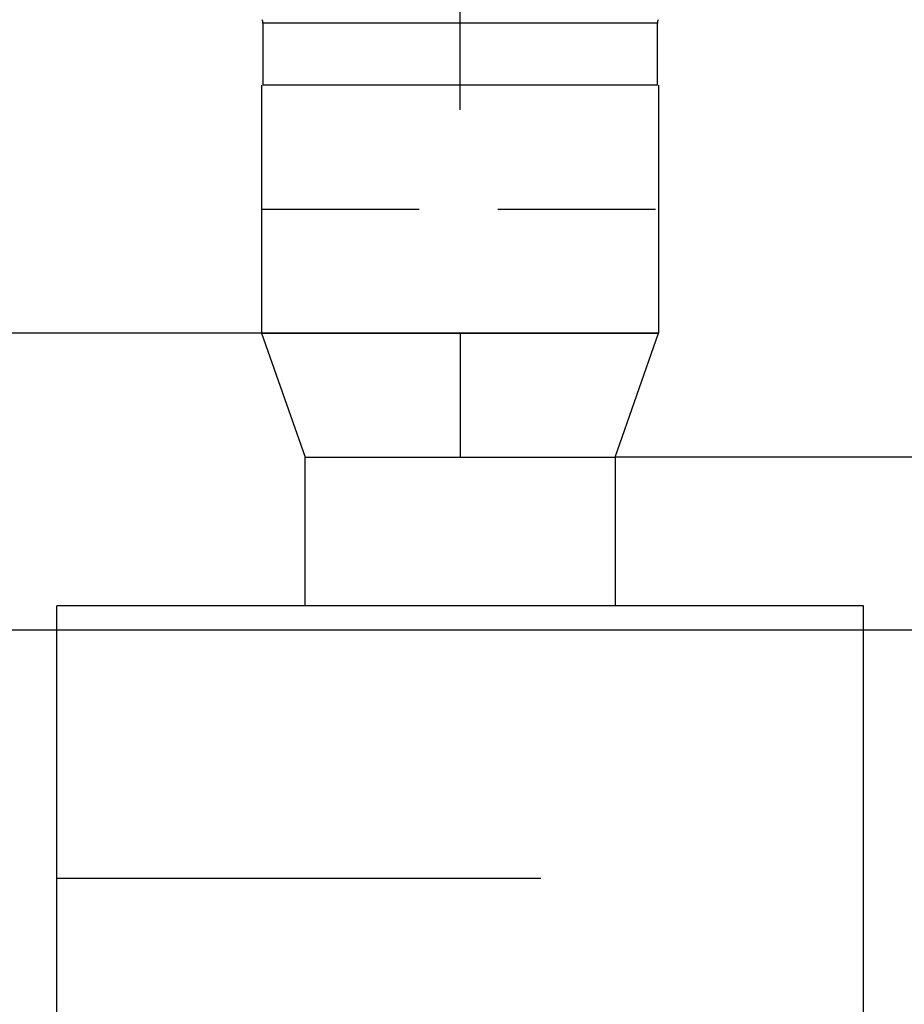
# Model space of a CAD drawing. Header units: centimetres. Extents: x -1062 to 5388, y 1642 to 2943.
# Tile 28 of 89: x -126 to -90, y 2236 to 2276. Entities that reach past the tile are written whole.
import ezdxf

# ---------------------------------------------------------------- set-up
doc = ezdxf.new("R2010")
doc.units = ezdxf.units.CM
doc.linetypes.add('DASHDOT', pattern=[1, 0.5, -0.25, 0, -0.25])
doc.linetypes.add('HIDDEN', pattern=[9.525, 6.35, -3.175])
doc.layers.add('M-AXS', color=2, linetype='DASHDOT', lineweight=30)
doc.layers.add('M-EQPM', color=220, linetype='Continuous', lineweight=25)
doc.layers.add('M-DUCT-RETN', color=230, linetype='Continuous', true_color=0xff007f)
doc.layers.add('M-LDR', color=5, linetype='Continuous')
doc.layers.add('M-TEXT-ROOM-TAG', color=86, linetype='Continuous')
doc.dimstyles.new('ISO-25', dxfattribs={"dimtxt": 2.5, "dimasz": 2.5, "dimexe": 1.25, "dimexo": 0.625, "dimtad": 1, "dimtxsty": 'Standard', "dimcen": 2.5, "dimadec": 0, "dimazin": 0, "dimtfac": 1, "dimtmove": 0, "dimatfit": 3, "dimfxl": 1, "dimarcsym": 0})

# ---------------------------------------------------------------- blocks, each defined once
blk = doc.blocks.new('3')
for p, q in [((59.527, 94.542), (59.527, 32.952)), ((43.627, 92.542), (43.627, 87.542)), ((43.627, 92.542), (75.427, 92.542)), ((75.427, 87.542), (75.427, 92.542)), ((43.627, 87.542), (75.427, 87.542))]:
    blk.add_line(p, q)
for centre, start, end in [((43.027, 87.542), 332.3596, 0), ((76.027, 87.542), 180, 207.6404)]:
    blk.add_arc(centre, 0.6, start, end)

msp = doc.modelspace()

# ---------------------------------------------------------------- linework, layer by layer
at = {"layer": 'M-AXS', "ltscale": 10}
msp.add_line((-108.32, 2263.076), (-108.32, 2258.076), dxfattribs=at)
at = {"layer": 'M-DUCT-RETN'}
for p, q in [((-116.32, 2273.076), (-116.32, 2263.076)), ((-100.32, 2273.076), (-100.32, 2263.076)), ((-116.32, 2263.076), (-100.32, 2263.076)), ((-100.32, 2263.076), (-116.32, 2263.076)), ((-124.57, 2164.076), (-124.57, 2252.076)), ((-92.07, 2252.076), (-124.57, 2252.076)), ((-92.07, 2164.076), (-92.07, 2252.076)), ((-105.07, 2241.076), (-124.57, 2241.076))]:
    msp.add_line(p, q, dxfattribs=at)
at = {"layer": 'M-DUCT-RETN', "color": 3, "linetype": 'HIDDEN'}
msp.add_line((-116.32, 2268.076), (-100.32, 2268.076), dxfattribs=at)
at = {"layer": 'M-DUCT-RETN'}
for points in [[(-116.32, 2263.076), (-114.57, 2258.076), (-102.07, 2258.076), (-100.32, 2263.076)], [(-102.07, 2252.076), (-114.57, 2252.076), (-114.57, 2258.076), (-102.07, 2258.076)]]:
    msp.add_lwpolyline(points, close=True, dxfattribs=at)
at = {"layer": 'M-LDR'}
for p, q in [((-116.32, 2263.076), (-156.32, 2263.076)), ((-62.07, 2258.076), (-102.07, 2258.076))]:
    msp.add_line(p, q, dxfattribs=at)

# ---------------------------------------------------------------- block references
at = {"layer": 'M-EQPM', "xscale": 0.4999999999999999, "yscale": 0.4999999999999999, "zscale": 0.5, "rotation": 180}
msp.add_blockref('3', (-78.556, 2319.347), dxfattribs=at)

# ---------------------------------------------------------------- leaders
at = {"layer": 'M-TEXT-ROOM-TAG'}
msp.add_leader([(-186.269, 2251.11), (112.336, 2251.11)], dimstyle='ISO-25', override={"dimasz": 10, "dimgap": 0.625, "dimtad": 0, "dimldrblk": 'Dot'}, dxfattribs=at)

doc.saveas('drawing.dxf')
